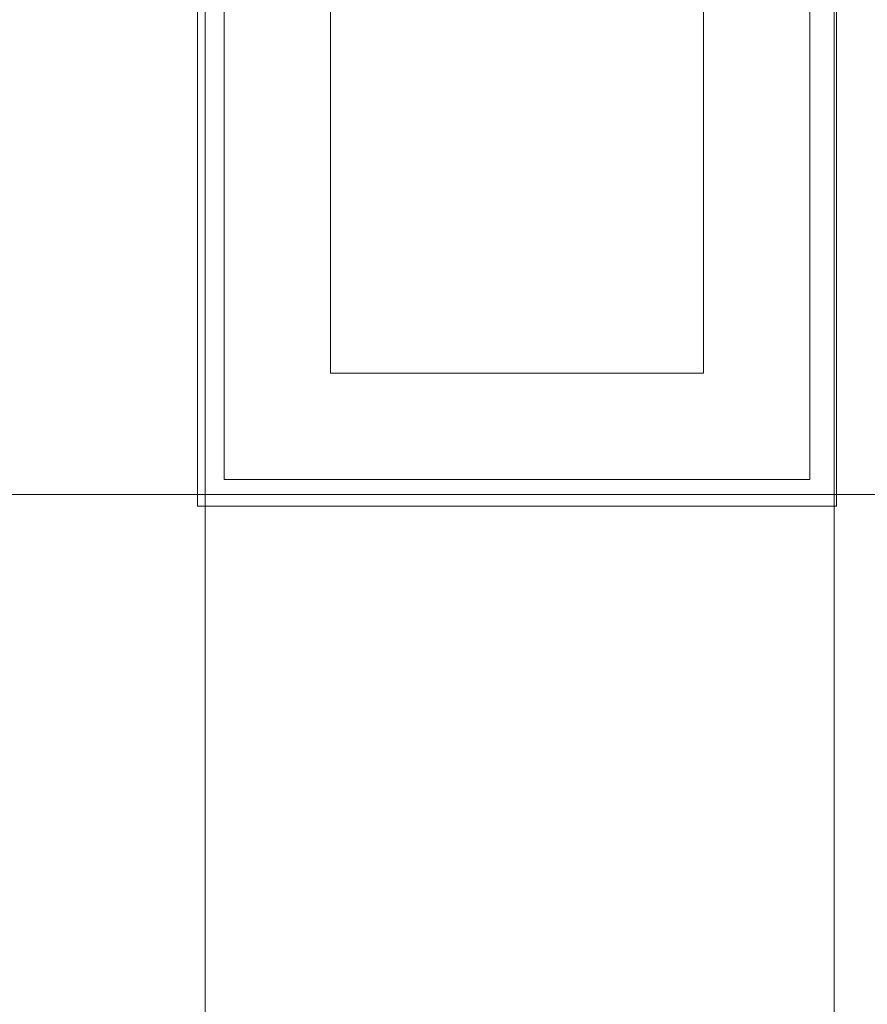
# Model space of a CAD drawing. Header units: inches. Extents: x 10 to 643, y -369 to 487.
# Tile 26 of 40: x 425 to 457, y 178 to 215. Entities that reach past the tile are written whole.
import ezdxf

# ---------------------------------------------------------------- set-up
doc = ezdxf.new("R2010")
doc.units = ezdxf.units.IN
doc.header["$MEASUREMENT"] = 0
for name, color, linetype, lineweight in [('A-CLNG', 13, 'Continuous', 9), ('A-CLNG-PATT', 13, 'Continuous', 9), ('E-LITE-EQPM', 6, 'Continuous', 9)]:
    doc.layers.add(name, color=color, linetype=linetype, lineweight=lineweight)

# ---------------------------------------------------------------- blocks, each defined once
blk = doc.blocks.new('Recessed Fluorescent Light - Default 1-5513536-Main Floor')
at = {"layer": 'E-LITE-EQPM'}
for p, q in [((-24, -12), (-24, 12)), ((-24, 12), (24, 12)), ((23, 11), (-23, 11)), ((-23, 11), (-23, -11)), ((-19, -7), (-19, 7)), ((-19, 7), (19, 7)), ((19, -7), (-19, -7)), ((-23, -11), (23, -11)), ((24, -12), (-24, -12))]:
    blk.add_line(p, q, dxfattribs=at)

msp = doc.modelspace()

# ---------------------------------------------------------------- hatches: boundary and pattern name
at = {"layer": 'A-CLNG-PATT', "lineweight": 18}
h = msp.add_hatch(dxfattribs=at)
h.set_pattern_fill('FP_15', color=256, style=0, pattern_type=2)
h.set_pattern_definition([(90, (526.512, 149.687), (23.622, -1e-15), []), (0, (526.512, 149.687), (0, -23.622), [])])
h.paths.add_polyline_path([(456.821, 40.625), (456.821, 77.429), (610, 77.429), (610, 267.75), (397.75, 267.75), (397.75, 198.25), (407.75, 198.25), (407.75, 179.25), (397.75, 179.25), (397.75, 119.5), (399.25, 119.5), (399.25, 112.5), (397.75, 112.5), (397.75, 40.625), (422.569, 40.625)], flags=0)
h.paths.add_polyline_path([(433.071, 79.429), (433.071, 101.429), (479.071, 101.429), (479.071, 79.429), (456.821, 79.429)], flags=0)
h.paths.add_polyline_path([(573.134, 79.429), (527.134, 79.429), (527.134, 101.429), (573.134, 101.429)], flags=0)
h.paths.add_polyline_path([(501.992, 126.383), (479.992, 126.383), (479.992, 172.383), (501.992, 172.383), (501.992, 133.453)], flags=0)
h.paths.add_polyline_path([(454.571, 126.5), (432.571, 126.5), (432.571, 172.5), (454.571, 172.5), (454.571, 133.453)], flags=0)
h.paths.add_polyline_path([(527.367, 126.508), (527.367, 172.508), (549.367, 172.508), (549.367, 126.508)], flags=0)
h.paths.add_polyline_path([(527.375, 197.375), (527.375, 243.375), (549.375, 243.375), (549.375, 197.375)], flags=0)
h.paths.add_polyline_path([(502, 197.5), (480, 197.5), (480, 243.5), (502, 243.5)], flags=0)
h.paths.add_polyline_path([(454.75, 197.5), (432.75, 197.5), (432.75, 243.5), (454.75, 243.5)], flags=0)

# ---------------------------------------------------------------- linework, layer by layer
at = {"layer": 'A-CLNG'}
for p, q in [((432.75, 243.5), (432.75, 197.5)), ((454.75, 197.5), (454.75, 243.5)), ((432.75, 197.5), (454.75, 197.5))]:
    msp.add_line(p, q, dxfattribs=at)

# ---------------------------------------------------------------- block references
at = {"layer": 'E-LITE-EQPM', "rotation": 89.9999999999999}
msp.add_blockref('Recessed Fluorescent Light - Default 1-5513536-Main Floor', (443.75, 220.5), dxfattribs=at)

doc.saveas('drawing.dxf')
